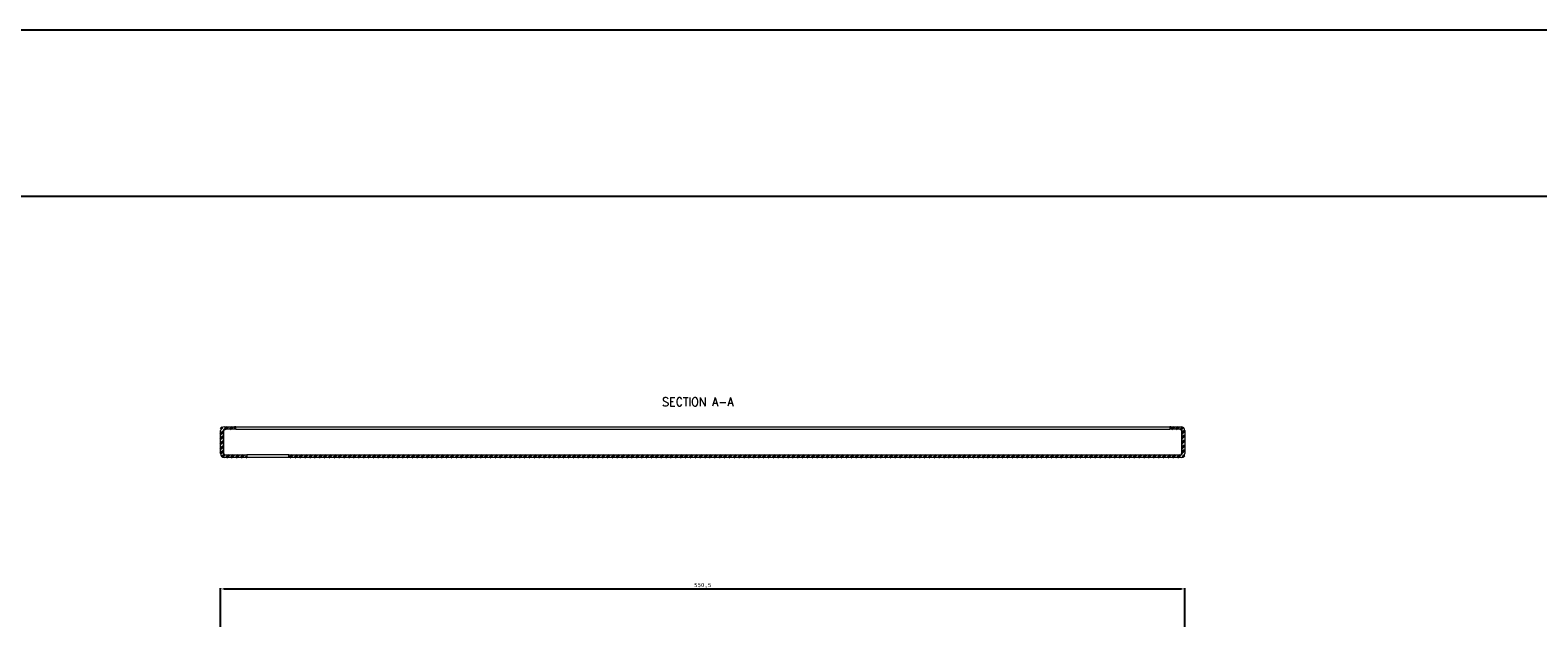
# Model space of a CAD drawing. Header units: millimetres. Extents: x 7284 to 21933, y -3393 to -31.
# Tile 54 of 57: x 15367 to 16228, y -1736 to -1401. Entities that reach past the tile are written whole.
import ezdxf

# ---------------------------------------------------------------- set-up
doc = ezdxf.new("R2010")
doc.units = ezdxf.units.MM
doc.header["$PDSIZE"] = -1
for name, color, linetype in [('1', 7, 'Continuous'), ('60', 7, 'Continuous'), ('细实线层', 7, 'Continuous')]:
    doc.layers.add(name, color=color, linetype=linetype)
doc.layers.add('dim', color=84, linetype='Continuous', lineweight=9)
doc.layers.add('粗实线层', color=7, linetype='Continuous', lineweight=25)
doc.styles.add('chinesef_fs', font='simplex.shx', dxfattribs={"bigfont": 'gbcbig.shx'})
doc.styles.get("Standard").update_dxf_attribs({"font": 'SimSun.ttf'})
doc.dimstyles.new('ISO-25', dxfattribs={"dimtxt": 2.5, "dimasz": 2.5, "dimexe": 1.25, "dimexo": 0.625, "dimtad": 1, "dimtxsty": 'Standard', "dimcen": 2.5, "dimadec": 0, "dimazin": 0, "dimtfac": 1, "dimtmove": 0, "dimatfit": 3, "dimfxl": 0, "dimarcsym": 0})

# ---------------------------------------------------------------- blocks, each defined once
blk = doc.blocks.new('$CAXA_FRAME_13B17AC1$')
at = {"layer": '粗实线层'}
blk.add_line((138.5, 95), (-138.5, 95), dxfattribs=at)
at = {"layer": '细实线层'}
blk.add_line((148.5, 105), (-148.5, 105), dxfattribs=at)
blk = doc.blocks.new('*D81')
at = {"layer": 'Defpoints', "color": 0}
for p in [(16026.46, -1719.76), (15475.96, -1752.73), (16026.46, -1752.73)]:
    blk.add_point(p, dxfattribs=at)
at = {"layer": 'dim', "color": 0, "linetype": 'Continuous', "lineweight": -2}
for p, q in [((15475.96, -1752.73), (15475.96, -1719.26)), ((15477.96, -1719.76), (16024.46, -1719.76)), ((16026.46, -1752.73), (16026.46, -1719.26))]:
    blk.add_line(p, q, dxfattribs=at)
at = {"layer": 'dim', "color": 0}
for points in [[(15477.96, -1719.42), (15477.96, -1720.09), (15475.96, -1719.76)], [(16024.46, -1719.42), (16024.46, -1720.09), (16026.46, -1719.76)]]:
    blk.add_solid(points, dxfattribs=at)
at = {"layer": 'dim', "color": 0, "insert": (15751.21, -1717.8), "char_height": 2.5, "attachment_point": 5}
blk.add_mtext('550,5', dxfattribs=at)

msp = doc.modelspace()

# ---------------------------------------------------------------- hatches: boundary and pattern name
at = {"layer": '60', "linetype": 'Continuous', "lineweight": 35}
h = msp.add_hatch(dxfattribs=at)
h.set_pattern_fill('ANSI31', scale=0.62, style=0)
h.set_pattern_definition([(45, (10291.317, -11584.794), (-1.3919397, 1.3919397), [])])
edge = h.paths.add_edge_path(flags=0)
edge.add_arc((15478.158, -1629.356), 0.7, 90, 180)
edge.add_line((15477.458, -1629.356), (15477.458, -1642.456))
edge.add_arc((15478.158, -1642.456), 0.7, 180, 270)
edge.add_line((15478.158, -1643.156), (15490.958, -1643.156))
edge.add_line((15490.958, -1643.156), (15490.958, -1644.656))
edge.add_line((15490.958, -1644.656), (15478.158, -1644.656))
edge.add_arc((15478.158, -1642.456), 2.2, 180, 270, ccw=False)
edge.add_line((15475.958, -1642.456), (15475.958, -1629.356))
edge.add_arc((15478.158, -1629.356), 2.2, 90, 180, ccw=False)
edge.add_line((15478.158, -1627.156), (15483.958, -1627.156))
edge.add_line((15483.958, -1627.156), (15483.958, -1628.656))
edge.add_line((15483.958, -1628.656), (15478.158, -1628.656))
edge = h.paths.add_edge_path(flags=0)
edge.add_arc((16024.258, -1629.356), 2.2, 0, 90, ccw=False)
edge.add_line((16026.458, -1629.356), (16026.458, -1642.456))
edge.add_arc((16024.258, -1642.456), 2.2, 270, 360, ccw=False)
edge.add_line((16024.258, -1644.656), (15514.958, -1644.656))
edge.add_line((15514.958, -1644.656), (15514.958, -1643.156))
edge.add_line((15514.958, -1643.156), (16024.258, -1643.156))
edge.add_arc((16024.258, -1642.456), 0.7, 270, 360)
edge.add_line((16024.958, -1642.456), (16024.958, -1629.356))
edge.add_arc((16024.258, -1629.356), 0.7, 0, 90)
edge.add_line((16024.258, -1628.656), (16018.458, -1628.656))
edge.add_line((16018.458, -1628.656), (16018.458, -1627.156))
edge.add_line((16018.458, -1627.156), (16024.258, -1627.156))

# ---------------------------------------------------------------- linework, layer by layer
at = {"layer": '60', "color": 7, "linetype": 'Continuous', "lineweight": 18}
for p, q in [((15475.958, -1642.456), (15475.958, -1629.356)), ((15477.458, -1629.356), (15477.458, -1642.456)), ((15477.865, -1642.456), (15477.865, -1629.356)), ((15478.158, -1627.156), (15483.958, -1627.156)), ((15483.958, -1628.656), (15478.158, -1628.656)), ((15484.665, -1627.156), (15483.958, -1627.156)), ((15483.958, -1627.156), (15483.958, -1628.656)), ((15484.665, -1628.656), (15483.958, -1628.656)), ((15484.665, -1628.656), (15484.665, -1627.156)), ((15484.665, -1627.156), (16017.751, -1627.156)), ((15484.665, -1628.656), (16017.751, -1628.656)), ((16018.458, -1627.156), (16017.751, -1627.156)), ((16017.751, -1627.156), (16017.751, -1628.656)), ((16018.458, -1628.656), (16017.751, -1628.656)), ((16018.458, -1627.156), (16024.258, -1627.156)), ((16018.458, -1628.656), (16018.458, -1627.156)), ((16024.258, -1628.656), (16018.458, -1628.656)), ((16024.551, -1629.356), (16024.551, -1642.456)), ((16024.958, -1642.456), (16024.958, -1629.356)), ((16026.458, -1629.356), (16026.458, -1642.456)), ((15478.158, -1643.156), (15490.958, -1643.156)), ((15514.958, -1643.156), (15490.958, -1643.156)), ((15490.958, -1643.156), (15490.958, -1644.656)), ((15514.958, -1644.656), (15514.958, -1643.156)), ((15514.958, -1643.156), (16024.258, -1643.156)), ((15490.958, -1644.656), (15478.158, -1644.656)), ((15514.958, -1644.656), (15490.958, -1644.656)), ((16024.258, -1644.656), (15514.958, -1644.656))]:
    msp.add_line(p, q, dxfattribs=at)
for centre, radius, start, end in [((15478.158, -1629.356), 2.2, 90, 180), ((15478.158, -1629.356), 0.7, 90, 180), ((16024.258, -1629.356), 2.2, 0, 90), ((16024.258, -1629.356), 0.7, 0, 90), ((15478.158, -1642.456), 2.2, 180, 270), ((15478.158, -1642.456), 0.7, 180, 270), ((16024.258, -1642.456), 2.2, 270, 0), ((16024.258, -1642.456), 0.7, 270, 0)]:
    msp.add_arc(centre, radius, start, end, dxfattribs=at)
for points, knots in [([(15478.086, -1628.608), (15478.085, -1628.611), (15478.085, -1628.613), (15478.073, -1628.649), (15478.063, -1628.684), (15478.032, -1628.787), (15478.011, -1628.857), (15477.949, -1629.068), (15477.907, -1629.211), (15477.865, -1629.356)], [0, 0, 0, 0, 0.00899, 0.00899, 0.1505629, 0.1505629, 0.4337086, 0.4337086, 1, 1, 1, 1]), ([(15478.865, -1628.656), (15478.824, -1628.656), (15478.782, -1628.661), (15478.73, -1628.672), (15478.72, -1628.674), (15478.699, -1628.68), (15478.688, -1628.683), (15478.657, -1628.693), (15478.636, -1628.701), (15478.574, -1628.727), (15478.532, -1628.749), (15478.47, -1628.787), (15478.449, -1628.8), (15478.407, -1628.829), (15478.386, -1628.845), (15478.324, -1628.894), (15478.241, -1628.964), (15478.158, -1629.045), (15478.105, -1629.098), (15478.095, -1629.109), (15478.074, -1629.131), (15478.042, -1629.164), (15478.011, -1629.197), (15477.949, -1629.264), (15477.907, -1629.31), (15477.865, -1629.356)], [0, 0, 0, 0, 0.125, 0.125, 0.15625, 0.15625, 0.1875, 0.1875, 0.25, 0.25, 0.375, 0.375, 0.4375, 0.4375, 0.5, 0.5, 0.625, 0.75, 0.75, 0.78125, 0.78125, 0.8125, 0.875, 0.875, 1, 1, 1, 1]), ([(16024.551, -1629.356), (16024.509, -1629.311), (16024.468, -1629.265), (16024.416, -1629.209), (16024.406, -1629.198), (16024.385, -1629.176), (16024.374, -1629.164), (16024.343, -1629.131), (16024.322, -1629.11), (16024.259, -1629.046), (16024.218, -1629.006), (16024.156, -1628.949), (16024.135, -1628.931), (16024.093, -1628.895), (16024.072, -1628.878), (16024.009, -1628.829), (16023.926, -1628.771), (16023.844, -1628.728), (16023.791, -1628.706), (16023.781, -1628.701), (16023.76, -1628.694), (16023.728, -1628.683), (16023.697, -1628.674), (16023.635, -1628.661), (16023.593, -1628.656), (16023.551, -1628.656)], [0, 0, 0, 0, 0.125, 0.125, 0.15625, 0.15625, 0.1875, 0.1875, 0.25, 0.25, 0.375, 0.375, 0.4375, 0.4375, 0.5, 0.5, 0.625, 0.75, 0.75, 0.78125, 0.78125, 0.8125, 0.875, 0.875, 1, 1, 1, 1]), ([(16024.551, -1629.356), (16024.53, -1629.285), (16024.509, -1629.213), (16024.478, -1629.106), (16024.468, -1629.07), (16024.447, -1628.998), (16024.436, -1628.962), (16024.393, -1628.817), (16024.361, -1628.71), (16024.329, -1628.606)], [0, 0, 0, 0, 0.2820276, 0.2820276, 0.4230414, 0.4230414, 0.5640553, 0.5640553, 1, 1, 1, 1]), ([(15477.865, -1642.456), (15477.871, -1642.479), (15477.88, -1642.513), (15477.889, -1642.548), (15477.896, -1642.57), (15477.899, -1642.582), (15477.914, -1642.638), (15477.926, -1642.682), (15477.944, -1642.745), (15477.95, -1642.766), (15477.96, -1642.796), (15477.963, -1642.806), (15477.969, -1642.826), (15477.972, -1642.836), (15477.987, -1642.884), (15477.999, -1642.919), (15478.015, -1642.959), (15478.018, -1642.967), (15478.024, -1642.983), (15478.027, -1642.99), (15478.036, -1643.012), (15478.042, -1643.026), (15478.06, -1643.064), (15478.072, -1643.085), (15478.091, -1643.112), (15478.097, -1643.12), (15478.109, -1643.133), (15478.115, -1643.139), (15478.134, -1643.152), (15478.146, -1643.156), (15478.158, -1643.156)], [0, 0, 0, 0, 0.0625, 0.09375, 0.09375, 0.125, 0.125, 0.25, 0.25, 0.3125, 0.3125, 0.34375, 0.34375, 0.375, 0.375, 0.5, 0.5, 0.53125, 0.53125, 0.5625, 0.5625, 0.625, 0.625, 0.75, 0.75, 0.8125, 0.8125, 0.875, 0.875, 1, 1, 1, 1]), ([(15477.865, -1642.456), (15477.871, -1642.528), (15477.883, -1642.671), (15477.896, -1642.814), (15477.905, -1642.921), (15477.908, -1642.956), (15477.914, -1643.026), (15477.917, -1643.061), (15477.921, -1643.102), (15477.921, -1643.107), (15477.922, -1643.113)], [0, 0, 0, 0, 0.3239652, 0.6479304, 0.6479304, 0.809913, 0.809913, 0.9718956, 0.9718956, 1, 1, 1, 1]), ([(16024.258, -1643.156), (16024.264, -1643.156), (16024.273, -1643.155), (16024.282, -1643.151), (16024.288, -1643.147), (16024.292, -1643.145), (16024.307, -1643.134), (16024.319, -1643.121), (16024.337, -1643.094), (16024.343, -1643.085), (16024.353, -1643.068), (16024.356, -1643.063), (16024.362, -1643.051), (16024.365, -1643.045), (16024.38, -1643.013), (16024.392, -1642.984), (16024.407, -1642.943), (16024.41, -1642.935), (16024.417, -1642.918), (16024.42, -1642.909), (16024.429, -1642.883), (16024.435, -1642.864), (16024.453, -1642.807), (16024.465, -1642.767), (16024.484, -1642.703), (16024.49, -1642.681), (16024.502, -1642.637), (16024.508, -1642.615), (16024.526, -1642.548), (16024.539, -1642.503), (16024.551, -1642.456)], [0, 0, 0, 0, 0.0625, 0.09375, 0.09375, 0.125, 0.125, 0.25, 0.25, 0.3125, 0.3125, 0.34375, 0.34375, 0.375, 0.375, 0.5, 0.5, 0.53125, 0.53125, 0.5625, 0.5625, 0.625, 0.625, 0.75, 0.75, 0.8125, 0.8125, 0.875, 0.875, 1, 1, 1, 1]), ([(16024.495, -1643.109), (16024.495, -1643.104), (16024.496, -1643.099), (16024.502, -1643.025), (16024.514, -1642.886), (16024.533, -1642.673), (16024.545, -1642.529), (16024.551, -1642.456)], [0, 0, 0, 0, 0.0237559, 0.0237559, 0.3491706, 0.6745853, 1, 1, 1, 1])]:
    msp.add_open_spline(points, degree=3, knots=knots, dxfattribs=at)

# ---------------------------------------------------------------- block references
at = {"layer": '粗实线层', "xscale": 9.488793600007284, "yscale": 9.488793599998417, "zscale": 9.488793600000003}
msp.add_blockref('$CAXA_FRAME_13B17AC1$', (16466.54, -2397.118), dxfattribs=at)

# ---------------------------------------------------------------- texts
at = {"layer": '1', "color": 1, "linetype": 'Continuous', "lineweight": 13, "insert": (15728.046, -1615.443), "char_height": 5, "attachment_point": 7, "line_spacing_factor": 0.903614, "style": 'chinesef_fs'}
msp.add_mtext('\\W0.9239;SECTION \\H5.00;A-A\\H5.00;', dxfattribs=at)

# ---------------------------------------------------------------- dimensions: what is measured, and where the dimension line sits
at = {"layer": 'dim'}
dim = msp.add_linear_dim(base=(16026.458, -1719.757), p1=(15475.958, -1752.732), p2=(16026.458, -1752.731), dimstyle='ISO-25', override={"dimasz": 2, "dimexe": 0.49975, "dimexo": 0, "dimgap": 0.49975, "dimadec": 2, "dimazin": 2, "dimtzin": 0, "dimarcsym": 1}, dxfattribs=at)
dim.commit()
dim.dimension.update_dxf_attribs({"geometry": '*D81', "text_midpoint": (15751.208, -1717.797)})

doc.saveas('drawing.dxf')
